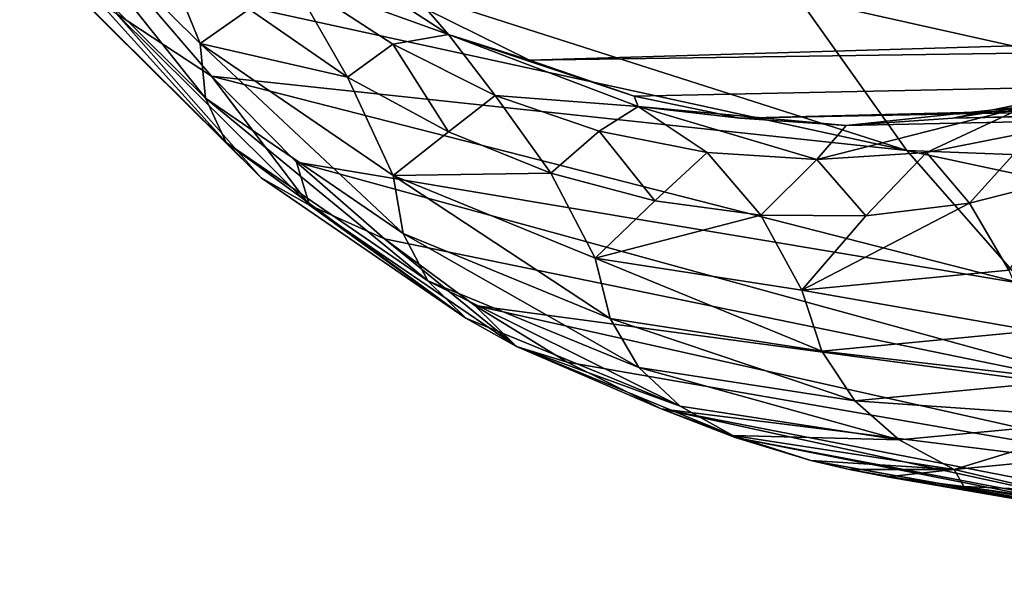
# Model space of a CAD drawing. Header units: metres. Extents: x -62 to 150, y -92 to 92.
# Tile 105 of 256: x 13.48 to 18.88, y -75.44 to -72.42. Entities that reach past the tile are written whole.
import ezdxf

# ---------------------------------------------------------------- set-up
doc = ezdxf.new("R2010")
doc.units = ezdxf.units.M
doc.layers.add('solid_500615', color=7, linetype='CONTINUOUS')

msp = doc.modelspace()

# ---------------------------------------------------------------- linework, layer by layer
at = {"layer": 'solid_500615'}
for points in [[(14.466274, -72.546944, 17.439825), (13.475212, -71.566101, 18.852734), (14.207349, -71.908348, 17.71143)], [(14.4953, -72.846588, 17.64418), (13.475212, -71.566101, 18.852734), (14.466274, -72.546944, 17.439825)], [(14.4953, -72.846588, 17.64418), (13.479998, -71.84053, 19.091644), (13.475212, -71.566101, 18.852734)], [(18.348534, -73.134491, 24.504572), (13.6496, -71.630409, 21.121592), (14.080153, -72.203262, 20.50662)], [(18.348534, -73.134491, 24.504572), (17.752373, -72.295403, 25.356833), (13.6496, -71.630409, 21.121592)], [(46.826965, -71.732338, 37.442223), (16.27566, -72.63752, 15.100181), (15.712306, -72.360519, 15.904733)], [(46.826965, -71.732338, 37.442223), (47.906597, -72.184227, 35.900352), (16.27566, -72.63752, 15.100181)], [(14.609083, -73.090271, 17.874014), (13.479998, -71.84053, 19.091644), (14.4953, -72.846588, 17.64418)], [(14.609083, -73.090271, 17.874014), (13.574007, -72.063583, 19.349667), (13.479998, -71.84053, 19.091644)], [(14.831802, -71.847557, 16.990461), (15.830488, -72.496971, 15.56419), (14.963192, -72.183701, 16.631975)], [(14.831802, -71.847557, 16.990461), (15.712306, -72.360519, 15.904733), (15.830488, -72.496971, 15.56419)], [(14.466274, -72.546944, 17.439825), (14.207349, -71.908348, 17.71143), (14.735517, -72.358337, 16.957129)], [(14.80154, -73.283936, 18.123564), (13.574007, -72.063583, 19.349667), (14.609083, -73.090271, 17.874014)], [(14.80154, -73.283936, 18.123564), (13.751022, -72.241737, 19.621231), (13.574007, -72.063583, 19.349667)], [(14.005275, -72.382011, 19.900135), (14.529681, -72.726738, 19.864799), (14.080153, -72.203262, 20.50662)], [(18.348534, -73.134491, 24.504572), (14.080153, -72.203262, 20.50662), (14.529681, -72.726738, 19.864799)], [(14.963192, -72.183701, 16.631975), (15.275592, -72.732109, 16.185822), (14.735517, -72.358337, 16.957129)], [(14.963192, -72.183701, 16.631975), (15.524105, -72.549988, 15.830907), (15.275592, -72.732109, 16.185822)], [(15.830488, -72.496971, 15.56419), (15.524105, -72.549988, 15.830907), (14.963192, -72.183701, 16.631975)], [(47.906597, -72.184227, 35.900352), (16.849743, -72.836609, 14.280305), (16.27566, -72.63752, 15.100181)], [(47.906597, -72.184227, 35.900352), (17.431015, -72.956551, 13.450161), (16.849743, -72.836609, 14.280305)], [(47.906597, -72.184227, 35.900352), (49.013481, -72.336098, 34.319557), (17.431015, -72.956551, 13.450161)], [(50.120365, -72.184219, 32.738762), (19.182049, -72.836609, 10.949427), (18.600775, -72.956551, 11.779572)], [(49.013481, -72.336098, 34.319557), (50.120365, -72.184219, 32.738762), (18.600775, -72.956551, 11.779572)], [(14.005275, -72.382011, 19.900135), (13.751022, -72.241737, 19.621231), (14.80154, -73.283936, 18.123564)], [(22.164045, -73.281616, 29.191378), (17.752373, -72.295403, 25.356833), (18.348534, -73.134491, 24.504572)], [(22.164045, -73.281616, 29.191378), (21.661827, -72.398598, 29.91671), (17.752373, -72.295403, 25.356833)], [(14.466274, -72.546944, 17.439825), (14.735517, -72.358337, 16.957129), (15.275592, -72.732109, 16.185822)], [(15.830488, -72.496971, 15.56419), (15.712306, -72.360519, 15.904733), (16.27566, -72.63752, 15.100181)], [(49.013481, -72.336098, 34.319557), (18.015896, -72.99662, 12.614866), (17.431015, -72.956551, 13.450161)], [(49.013481, -72.336098, 34.319557), (18.600775, -72.956551, 11.779572), (18.015896, -72.99662, 12.614866)], [(15.067023, -73.433907, 18.386454), (14.529681, -72.726738, 19.864799), (14.005275, -72.382011, 19.900135)], [(15.067023, -73.433907, 18.386454), (14.005275, -72.382011, 19.900135), (14.80154, -73.283936, 18.123564)], [(15.830488, -72.496971, 15.56419), (16.087868, -72.831825, 15.02577), (15.524105, -72.549988, 15.830907)], [(15.830488, -72.496971, 15.56419), (16.872019, -72.891991, 14.07673), (16.087868, -72.831825, 15.02577)], [(15.830488, -72.496971, 15.56419), (16.27566, -72.63752, 15.100181), (16.849743, -72.836609, 14.280305)], [(15.830488, -72.496971, 15.56419), (16.849743, -72.836609, 14.280305), (16.872019, -72.891991, 14.07673)], [(15.527186, -73.271965, 15.926763), (14.466274, -72.546944, 17.439825), (15.275592, -72.732109, 16.185822)], [(15.582299, -73.590401, 16.093914), (14.466274, -72.546944, 17.439825), (15.527186, -73.271965, 15.926763)], [(15.582299, -73.590401, 16.093914), (14.4953, -72.846588, 17.64418), (14.466274, -72.546944, 17.439825)], [(15.524105, -72.549988, 15.830907), (15.829851, -73.032784, 15.394257), (15.275592, -72.732109, 16.185822)], [(15.524105, -72.549988, 15.830907), (16.087868, -72.831825, 15.02577), (15.829851, -73.032784, 15.394257)], [(18.990992, -73.86602, 23.588219), (14.529681, -72.726738, 19.864799), (14.996449, -73.199265, 19.19849)], [(15.067023, -73.433907, 18.386454), (14.996449, -73.199265, 19.19849), (14.529681, -72.726738, 19.864799)], [(18.990992, -73.86602, 23.588219), (18.348534, -73.134491, 24.504572), (14.529681, -72.726738, 19.864799)], [(15.527186, -73.271965, 15.926763), (15.275592, -72.732109, 16.185822), (15.829851, -73.032784, 15.394257)], [(15.717371, -73.849449, 16.293388), (14.4953, -72.846588, 17.64418), (15.582299, -73.590401, 16.093914)], [(15.717371, -73.849449, 16.293388), (14.609083, -73.090271, 17.874014), (14.4953, -72.846588, 17.64418)], [(16.087868, -72.831825, 15.02577), (16.392279, -73.259399, 14.591027), (15.829851, -73.032784, 15.394257)], [(16.087868, -72.831825, 15.02577), (16.658981, -73.027603, 14.210135), (16.392279, -73.259399, 14.591027)], [(16.872019, -72.891991, 14.07673), (16.658981, -73.027603, 14.210135), (16.087868, -72.831825, 15.02577)], [(16.872019, -72.891991, 14.07673), (16.849743, -72.836609, 14.280305), (17.431015, -72.956551, 13.450161)], [(18.998367, -72.891991, 11.039989), (18.600775, -72.956551, 11.779572), (19.182049, -72.836609, 10.949427)], [(16.872019, -72.891991, 14.07673), (17.251215, -73.14502, 13.36434), (16.658981, -73.027603, 14.210135)], [(16.872019, -72.891991, 14.07673), (17.854208, -73.184227, 12.503176), (17.251215, -73.14502, 13.36434)], [(16.872019, -72.891991, 14.07673), (17.431015, -72.956551, 13.450161), (18.015896, -72.99662, 12.614866)], [(18.015896, -72.99662, 12.614866), (17.854208, -73.184227, 12.503176), (16.872019, -72.891991, 14.07673)], [(17.854208, -73.184227, 12.503176), (18.998367, -72.891991, 11.039989), (18.457207, -73.145226, 11.642004)], [(18.015896, -72.99662, 12.614866), (18.998367, -72.891991, 11.039989), (17.854208, -73.184227, 12.503176)], [(18.015896, -72.99662, 12.614866), (18.600775, -72.956551, 11.779572), (18.998367, -72.891991, 11.039989)], [(18.998367, -72.891991, 11.039989), (19.049454, -73.028, 10.796187), (18.457207, -73.145226, 11.642004)], [(15.527186, -73.271965, 15.926763), (15.829851, -73.032784, 15.394257), (16.392279, -73.259399, 14.591027)], [(16.658981, -73.027603, 14.210135), (16.964943, -73.411613, 13.773176), (16.392279, -73.259399, 14.591027)], [(16.658981, -73.027603, 14.210135), (17.251215, -73.14502, 13.36434), (16.964943, -73.411613, 13.773176)], [(18.457207, -73.145226, 11.642004), (19.049454, -73.028, 10.796187), (18.69338, -73.423035, 11.304713)], [(19.049454, -73.028, 10.796187), (19.260153, -73.278145, 10.495279), (18.69338, -73.423035, 11.304713)], [(15.926385, -74.054596, 16.519325), (14.609083, -73.090271, 17.874014), (15.717371, -73.849449, 16.293388)], [(15.926385, -74.054596, 16.519325), (14.80154, -73.283936, 18.123564), (14.609083, -73.090271, 17.874014)], [(17.251215, -73.14502, 13.36434), (17.545776, -73.489769, 12.943662), (16.964943, -73.411613, 13.773176)], [(17.251215, -73.14502, 13.36434), (17.854208, -73.184227, 12.503176), (17.545776, -73.489769, 12.943662)], [(17.854208, -73.184227, 12.503176), (18.457207, -73.145226, 11.642004), (18.122547, -73.493904, 12.119948)], [(18.457207, -73.145226, 11.642004), (18.69338, -73.423035, 11.304713), (18.122547, -73.493904, 12.119948)], [(22.720213, -74.069374, 28.39382), (18.348534, -73.134491, 24.504572), (18.990992, -73.86602, 23.588219)], [(22.720213, -74.069374, 28.39382), (22.164045, -73.281616, 29.191378), (18.348534, -73.134491, 24.504572)], [(19.673246, -74.482338, 22.616928), (14.996449, -73.199265, 19.19849), (15.478703, -73.619385, 18.510082)], [(15.067023, -73.433907, 18.386454), (15.478703, -73.619385, 18.510082), (14.996449, -73.199265, 19.19849)], [(19.673246, -74.482338, 22.616928), (18.990992, -73.86602, 23.588219), (14.996449, -73.199265, 19.19849)], [(17.854208, -73.184227, 12.503176), (18.122547, -73.493904, 12.119948), (17.545776, -73.489769, 12.943662)], [(15.067023, -73.433907, 18.386454), (14.80154, -73.283936, 18.123564), (15.926385, -74.054596, 16.519325)], [(16.636316, -73.726395, 14.344398), (15.527186, -73.271965, 15.926763), (16.392279, -73.259399, 14.591027)], [(16.718805, -74.056778, 14.472497), (15.527186, -73.271965, 15.926763), (16.636316, -73.726395, 14.344398)], [(16.718805, -74.056778, 14.472497), (15.582299, -73.590401, 16.093914), (15.527186, -73.271965, 15.926763)], [(16.636316, -73.726395, 14.344398), (16.392279, -73.259399, 14.591027), (16.964943, -73.411613, 13.773176)], [(18.908247, -73.792114, 11.101579), (18.69338, -73.423035, 11.304713), (19.260153, -73.278145, 10.495279)], [(16.20373, -74.211571, 16.765295), (15.478703, -73.619385, 18.510082), (15.067023, -73.433907, 18.386454)], [(16.20373, -74.211571, 16.765295), (15.067023, -73.433907, 18.386454), (15.926385, -74.054596, 16.519325)], [(16.636316, -73.726395, 14.344398), (16.964943, -73.411613, 13.773176), (17.545776, -73.489769, 12.943662)], [(17.771049, -73.900963, 12.724997), (18.122547, -73.493904, 12.119948), (18.69338, -73.423035, 11.304713)], [(18.908247, -73.792114, 11.101579), (17.771049, -73.900963, 12.724997), (18.69338, -73.423035, 11.304713)], [(17.771049, -73.900963, 12.724997), (16.636316, -73.726395, 14.344398), (17.545776, -73.489769, 12.943662)], [(17.771049, -73.900963, 12.724997), (17.545776, -73.489769, 12.943662), (18.122547, -73.493904, 12.119948)], [(16.876221, -74.325592, 14.640094), (15.582299, -73.590401, 16.093914), (16.718805, -74.056778, 14.472497)], [(16.876221, -74.325592, 14.640094), (15.717371, -73.849449, 16.293388), (15.582299, -73.590401, 16.093914)], [(19.673246, -74.482338, 22.616928), (15.478703, -73.619385, 18.510082), (15.974462, -73.985634, 17.802418)], [(16.20373, -74.211571, 16.765295), (15.974462, -73.985634, 17.802418), (15.478703, -73.619385, 18.510082)], [(17.881613, -74.236198, 12.813029), (16.636316, -73.726395, 14.344398), (17.771049, -73.900963, 12.724997)], [(17.881613, -74.236198, 12.813029), (16.718805, -74.056778, 14.472497), (16.636316, -73.726395, 14.344398)], [(19.046984, -74.125, 11.149392), (17.771049, -73.900963, 12.724997), (18.908247, -73.792114, 11.101579)], [(17.102562, -74.537964, 14.841311), (15.717371, -73.849449, 16.293388), (16.876221, -74.325592, 14.640094)], [(17.102562, -74.537964, 14.841311), (15.926385, -74.054596, 16.519325), (15.717371, -73.849449, 16.293388)], [(19.046984, -74.125, 11.149392), (17.881613, -74.236198, 12.813029), (17.771049, -73.900963, 12.724997)], [(20.38858, -74.975998, 21.600128), (15.974462, -73.985634, 17.802418), (16.481699, -74.296753, 17.078417)], [(16.20373, -74.211571, 16.765295), (16.481699, -74.296753, 17.078417), (15.974462, -73.985634, 17.802418)], [(20.38858, -74.975998, 21.600128), (19.673246, -74.482338, 22.616928), (15.974462, -73.985634, 17.802418)], [(16.20373, -74.211571, 16.765295), (15.926385, -74.054596, 16.519325), (17.102562, -74.537964, 14.841311)], [(18.061947, -74.50898, 12.947921), (16.718805, -74.056778, 14.472497), (17.881613, -74.236198, 12.813029)], [(18.061947, -74.50898, 12.947921), (16.876221, -74.325592, 14.640094), (16.718805, -74.056778, 14.472497)], [(19.250317, -74.395851, 11.251451), (17.881613, -74.236198, 12.813029), (19.046984, -74.125, 11.149392)], [(16.20373, -74.211571, 16.765295), (16.998116, -74.55265, 16.3409), (16.481699, -74.296753, 17.078417)], [(17.392191, -74.699127, 15.069754), (16.998116, -74.55265, 16.3409), (16.20373, -74.211571, 16.765295)], [(17.392191, -74.699127, 15.069754), (16.20373, -74.211571, 16.765295), (17.102562, -74.537964, 14.841311)], [(19.250317, -74.395851, 11.251451), (18.061947, -74.50898, 12.947921), (17.881613, -74.236198, 12.813029)], [(20.38858, -74.975998, 21.600128), (16.481699, -74.296753, 17.078417), (16.998116, -74.55265, 16.3409)], [(18.306028, -74.724159, 13.123819), (16.876221, -74.325592, 14.640094), (18.061947, -74.50898, 12.947921)], [(18.306028, -74.724159, 13.123819), (17.102562, -74.537964, 14.841311), (16.876221, -74.325592, 14.640094)], [(19.512182, -74.609375, 11.401962), (18.061947, -74.50898, 12.947921), (19.250317, -74.395851, 11.251451)], [(19.512182, -74.609375, 11.401962), (18.306028, -74.724159, 13.123819), (18.061947, -74.50898, 12.947921)], [(19.062336, -74.954651, 18.456913), (20.38858, -74.975998, 21.600128), (16.998116, -74.55265, 16.3409)], [(19.830109, -75.170494, 18.066669), (19.062336, -74.954651, 18.456913), (16.998116, -74.55265, 16.3409)], [(19.830109, -75.170494, 18.066669), (16.998116, -74.55265, 16.3409), (17.406237, -74.71109, 15.75851)], [(17.392191, -74.699127, 15.069754), (17.406237, -74.71109, 15.75851), (16.998116, -74.55265, 16.3409)], [(17.392191, -74.699127, 15.069754), (17.102562, -74.537964, 14.841311), (18.306028, -74.724159, 13.123819)], [(18.608145, -74.886627, 13.33444), (18.306028, -74.724159, 13.123819), (19.512182, -74.609375, 11.401962)], [(19.826771, -74.770248, 11.594778), (18.608145, -74.886627, 13.33444), (19.512182, -74.609375, 11.401962)], [(17.392191, -74.699127, 15.069754), (17.821705, -74.836647, 15.165175), (17.406237, -74.71109, 15.75851)], [(18.608145, -74.886627, 13.33444), (17.821705, -74.836647, 15.165175), (17.392191, -74.699127, 15.069754)], [(18.608145, -74.886627, 13.33444), (17.392191, -74.699127, 15.069754), (18.306028, -74.724159, 13.123819)], [(17.406237, -74.71109, 15.75851), (17.821705, -74.836647, 15.165175), (20.320965, -75.285973, 17.371761)], [(19.830109, -75.170494, 18.066669), (17.406237, -74.71109, 15.75851), (20.320965, -75.285973, 17.371761)], [(19.826771, -74.770248, 11.594778), (19.082197, -74.998749, 13.36506), (18.608145, -74.886627, 13.33444)], [(17.821705, -74.836647, 15.165175), (18.033663, -74.886726, 14.862478), (20.812681, -75.370514, 16.672518)], [(20.320965, -75.285973, 17.371761), (17.821705, -74.836647, 15.165175), (20.812681, -75.370514, 16.672518)], [(18.608145, -74.886627, 13.33444), (18.033663, -74.886726, 14.862478), (17.821705, -74.836647, 15.165175)], [(18.608145, -74.886627, 13.33444), (18.240231, -74.926582, 14.567477), (18.033663, -74.886726, 14.862478)], [(18.033663, -74.886726, 14.862478), (18.240231, -74.926582, 14.567477), (20.812681, -75.370514, 16.672518)], [(18.608145, -74.886627, 13.33444), (18.660782, -74.980659, 13.966886), (18.240231, -74.926582, 14.567477)], [(18.608145, -74.886627, 13.33444), (19.082197, -74.998749, 13.36506), (18.660782, -74.980659, 13.966886)], [(18.240231, -74.926582, 14.567477), (18.660782, -74.980659, 13.966886), (21.304718, -75.422592, 15.970428)], [(20.812681, -75.370514, 16.672518), (18.240231, -74.926582, 14.567477), (21.304718, -75.422592, 15.970428)], [(18.660782, -74.980659, 13.966886), (19.082197, -74.998749, 13.36506), (21.79777, -75.440315, 15.26676)], [(21.304718, -75.422592, 15.970428), (18.660782, -74.980659, 13.966886), (21.79777, -75.440315, 15.26676)]]:
    msp.add_3dface(points, dxfattribs=at)

doc.saveas('drawing.dxf')
